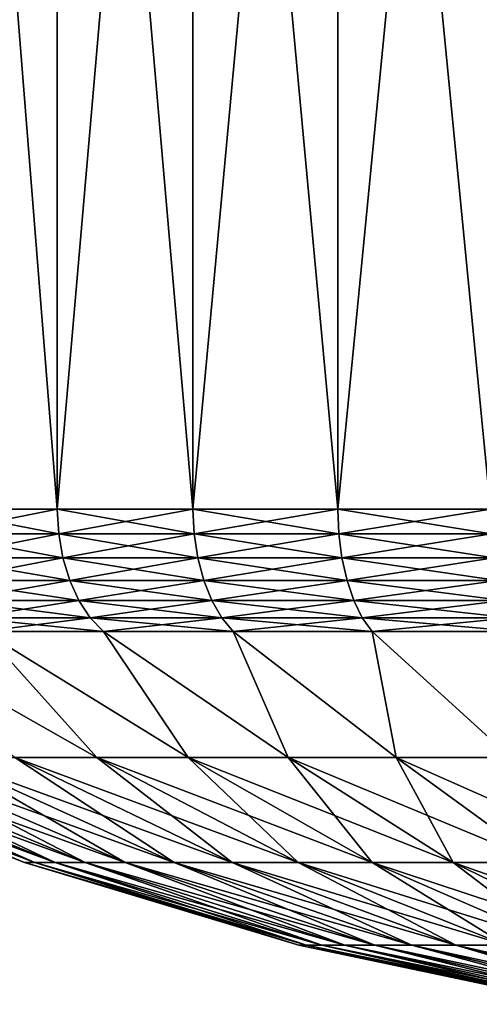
# Model space of a CAD drawing. Header units: metres. Extents: x -109 to 109, y -342 to 116.
# Tile 33 of 213: x -90.28 to -84.67, y -35.42 to -23.41. Entities that reach past the tile are written whole.
import ezdxf

# ---------------------------------------------------------------- set-up
doc = ezdxf.new("R2010")
doc.units = ezdxf.units.M
doc.layers.add('solid_505140_SW0001', color=7, linetype='CONTINUOUS')

msp = doc.modelspace()

# ---------------------------------------------------------------- linework, layer by layer
at = {"layer": 'solid_505140_SW0001'}
for points in [[(-89.822258, -29.377958, 16.233221), (-89.822258, -10.245251, 16.233221), (-91.349243, -10.245251, 14.849245)], [(-91.349236, -29.377958, 14.849246), (-89.822258, -29.377958, 16.233221), (-91.349243, -10.245251, 14.849245)], [(-91.349236, -29.377958, -14.849245), (-91.349236, -10.245251, -14.849246), (-89.822258, -10.245251, -16.233221)], [(-89.822258, -29.377958, -16.233221), (-91.349236, -29.377958, -14.849245), (-89.822258, -10.245251, -16.233221)], [(-89.822258, -29.377958, -16.233221), (-89.822258, -10.245251, -16.233221), (-88.166977, -10.245251, -17.460861)], [(-88.166977, -29.377958, -17.460863), (-89.822258, -29.377958, -16.233221), (-88.166977, -10.245251, -17.460861)], [(-88.166977, -29.377958, 17.460861), (-88.166977, -10.245251, 17.460863), (-89.822258, -10.245251, 16.233221)], [(-89.822258, -29.377958, 16.233221), (-88.166977, -29.377958, 17.460861), (-89.822258, -10.245251, 16.233221)], [(-88.166977, -29.377958, -17.460863), (-88.166977, -10.245251, -17.460861), (-86.39933, -10.245251, -18.520348)], [(-86.39933, -29.377958, -18.520348), (-88.166977, -29.377958, -17.460863), (-86.39933, -10.245251, -18.520348)], [(-86.39933, -29.377958, 18.520348), (-86.39933, -10.245251, 18.520348), (-88.166977, -10.245251, 17.460863)], [(-88.166977, -29.377958, 17.460861), (-86.39933, -29.377958, 18.520348), (-88.166977, -10.245251, 17.460863)], [(-86.39933, -29.377958, -18.520348), (-86.39933, -10.245251, -18.520348), (-84.536346, -10.245251, -19.401474)], [(-84.536346, -29.377958, -19.401474), (-86.39933, -29.377958, -18.520348), (-84.536346, -10.245251, -19.401474)], [(-84.536346, -29.377958, 19.401474), (-84.536346, -10.245251, 19.401474), (-86.39933, -10.245251, 18.520348)], [(-86.39933, -29.377958, 18.520348), (-84.536346, -29.377958, 19.401474), (-86.39933, -10.245251, 18.520348)], [(-89.805115, -29.679909, 16.212324), (-89.822258, -29.377958, 16.233221), (-91.349236, -29.377958, 14.849246)], [(-91.330132, -29.679909, 14.830129), (-89.805115, -29.679909, 16.212324), (-91.349236, -29.377958, 14.849246)], [(-91.330132, -29.679909, -14.830129), (-91.349236, -29.377958, -14.849245), (-89.822258, -29.377958, -16.233221)], [(-89.805115, -29.679909, -16.212324), (-91.330132, -29.679909, -14.830129), (-89.822258, -29.377958, -16.233221)], [(-88.151955, -29.679909, 17.438387), (-88.166977, -29.377958, 17.460861), (-89.822258, -29.377958, 16.233221)], [(-89.805115, -29.679909, 16.212324), (-88.151955, -29.679909, 17.438387), (-89.822258, -29.377958, 16.233221)], [(-89.805115, -29.679909, -16.212324), (-89.822258, -29.377958, -16.233221), (-88.166977, -29.377958, -17.460863)], [(-88.151955, -29.679909, -17.438387), (-89.805115, -29.679909, -16.212324), (-88.166977, -29.377958, -17.460863)], [(-86.386589, -29.679909, 18.496508), (-86.39933, -29.377958, 18.520348), (-88.166977, -29.377958, 17.460861)], [(-88.151955, -29.679909, 17.438387), (-86.386589, -29.679909, 18.496508), (-88.166977, -29.377958, 17.460861)], [(-88.151955, -29.679909, -17.438387), (-88.166977, -29.377958, -17.460863), (-86.39933, -29.377958, -18.520348)], [(-86.386589, -29.679909, -18.496508), (-88.151955, -29.679909, -17.438387), (-86.39933, -29.377958, -18.520348)], [(-84.526009, -29.679909, 19.376497), (-84.536346, -29.377958, 19.401474), (-86.39933, -29.377958, 18.520348)], [(-86.386589, -29.679909, 18.496508), (-84.526009, -29.679909, 19.376497), (-86.39933, -29.377958, 18.520348)], [(-86.386589, -29.679909, -18.496508), (-86.39933, -29.377958, -18.520348), (-84.536346, -29.377958, -19.401474)], [(-84.526009, -29.679909, -19.376497), (-86.386589, -29.679909, -18.496508), (-84.536346, -29.377958, -19.401474)], [(-89.754143, -29.972538, 16.150223), (-89.805115, -29.679909, 16.212324), (-91.330132, -29.679909, 14.830129)], [(-91.273323, -29.972538, 14.773321), (-89.754143, -29.972538, 16.150223), (-91.330132, -29.679909, 14.830129)], [(-91.273323, -29.972538, -14.773321), (-91.330132, -29.679909, -14.830129), (-89.805115, -29.679909, -16.212324)], [(-89.754143, -29.972538, -16.150223), (-91.273323, -29.972538, -14.773321), (-89.805115, -29.679909, -16.212324)], [(-88.107323, -29.972538, 17.371588), (-88.151955, -29.679909, 17.438387), (-89.805115, -29.679909, 16.212324)], [(-89.754143, -29.972538, 16.150223), (-88.107323, -29.972538, 17.371588), (-89.805115, -29.679909, 16.212324)], [(-89.754143, -29.972538, -16.150223), (-89.805115, -29.679909, -16.212324), (-88.151955, -29.679909, -17.438387)], [(-88.107323, -29.972538, -17.371588), (-89.754143, -29.972538, -16.150223), (-88.151955, -29.679909, -17.438387)], [(-86.348717, -29.972538, 18.425655), (-86.386589, -29.679909, 18.496508), (-88.151955, -29.679909, 17.438387)], [(-88.107323, -29.972538, 17.371588), (-86.348717, -29.972538, 18.425655), (-88.151955, -29.679909, 17.438387)], [(-88.107323, -29.972538, -17.371588), (-88.151955, -29.679909, -17.438387), (-86.386589, -29.679909, -18.496508)], [(-86.348717, -29.972538, -18.425655), (-88.107323, -29.972538, -17.371588), (-86.386589, -29.679909, -18.496508)], [(-84.495262, -29.972538, 19.302275), (-84.526009, -29.679909, 19.376497), (-86.386589, -29.679909, 18.496508)], [(-86.348717, -29.972538, 18.425655), (-84.495262, -29.972538, 19.302275), (-86.386589, -29.679909, 18.496508)], [(-86.348717, -29.972538, -18.425655), (-86.386589, -29.679909, -18.496508), (-84.526009, -29.679909, -19.376497)], [(-84.495262, -29.972538, -19.302275), (-86.348717, -29.972538, -18.425655), (-84.526009, -29.679909, -19.376497)], [(-89.670982, -30.246223, 16.048891), (-89.754143, -29.972538, 16.150223), (-91.273323, -29.972538, 14.773321)], [(-91.180634, -30.246223, 14.68063), (-89.670982, -30.246223, 16.048891), (-91.273323, -29.972538, 14.773321)], [(-91.180634, -30.246223, -14.68063), (-91.273323, -29.972538, -14.773321), (-89.754143, -29.972538, -16.150223)], [(-89.670982, -30.246223, -16.048891), (-91.180634, -30.246223, -14.68063), (-89.754143, -29.972538, -16.150223)], [(-88.0345, -30.246223, 17.262594), (-88.107323, -29.972538, 17.371588), (-89.754143, -29.972538, 16.150223)], [(-89.670982, -30.246223, 16.048891), (-88.0345, -30.246223, 17.262594), (-89.754143, -29.972538, 16.150223)], [(-89.670982, -30.246223, -16.048891), (-89.754143, -29.972538, -16.150223), (-88.107323, -29.972538, -17.371588)], [(-88.0345, -30.246223, -17.262594), (-89.670982, -30.246223, -16.048891), (-88.107323, -29.972538, -17.371588)], [(-86.286926, -30.246223, 18.310049), (-86.348717, -29.972538, 18.425655), (-88.107323, -29.972538, 17.371588)], [(-88.0345, -30.246223, 17.262594), (-86.286926, -30.246223, 18.310049), (-88.107323, -29.972538, 17.371588)], [(-88.0345, -30.246223, -17.262594), (-88.107323, -29.972538, -17.371588), (-86.348717, -29.972538, -18.425655)], [(-86.286926, -30.246223, -18.310049), (-88.0345, -30.246223, -17.262594), (-86.348717, -29.972538, -18.425655)], [(-84.445099, -30.246223, 19.181168), (-84.495262, -29.972538, 19.302275), (-86.348717, -29.972538, 18.425655)], [(-86.286926, -30.246223, 18.310049), (-84.445099, -30.246223, 19.181168), (-86.348717, -29.972538, 18.425655)], [(-86.286926, -30.246223, -18.310049), (-86.348717, -29.972538, -18.425655), (-84.495262, -29.972538, -19.302275)], [(-84.445099, -30.246223, -19.181168), (-86.286926, -30.246223, -18.310049), (-84.495262, -29.972538, -19.302275)], [(-89.558281, -30.492243, 15.911562), (-89.670982, -30.246223, 16.048891), (-91.180634, -30.246223, 14.68063)], [(-91.055008, -30.492243, 14.555008), (-89.558281, -30.492243, 15.911562), (-91.180634, -30.246223, 14.68063)], [(-91.055008, -30.492243, -14.555008), (-91.180634, -30.246223, -14.68063), (-89.670982, -30.246223, -16.048891)], [(-89.558281, -30.492243, -15.911562), (-91.055008, -30.492243, -14.555008), (-89.670982, -30.246223, -16.048891)], [(-87.935799, -30.492243, 17.114878), (-88.0345, -30.246223, 17.262594), (-89.670982, -30.246223, 16.048891)], [(-89.558281, -30.492243, 15.911562), (-87.935799, -30.492243, 17.114878), (-89.670982, -30.246223, 16.048891)], [(-89.558281, -30.492243, -15.911562), (-89.670982, -30.246223, -16.048891), (-88.0345, -30.246223, -17.262594)], [(-87.935799, -30.492243, -17.114878), (-89.558281, -30.492243, -15.911562), (-88.0345, -30.246223, -17.262594)], [(-86.203178, -30.492243, 18.15337), (-86.286926, -30.246223, 18.310049), (-88.0345, -30.246223, 17.262594)], [(-87.935799, -30.492243, 17.114878), (-86.203178, -30.492243, 18.15337), (-88.0345, -30.246223, 17.262594)], [(-87.935799, -30.492243, -17.114878), (-88.0345, -30.246223, -17.262594), (-86.286926, -30.246223, -18.310049)], [(-86.203178, -30.492243, -18.15337), (-87.935799, -30.492243, -17.114878), (-86.286926, -30.246223, -18.310049)], [(-84.377113, -30.492243, 19.017035), (-84.445099, -30.246223, 19.181168), (-86.286926, -30.246223, 18.310049)], [(-86.203178, -30.492243, 18.15337), (-84.377113, -30.492243, 19.017035), (-86.286926, -30.246223, 18.310049)], [(-86.203178, -30.492243, -18.15337), (-86.286926, -30.246223, -18.310049), (-84.445099, -30.246223, -19.181168)], [(-84.377113, -30.492243, -19.017035), (-86.203178, -30.492243, -18.15337), (-84.445099, -30.246223, -19.181168)], [(-89.419624, -30.702757, 15.742607), (-89.558281, -30.492243, 15.911562), (-91.055008, -30.492243, 14.555008)], [(-90.900459, -30.702757, 14.400458), (-89.419624, -30.702757, 15.742607), (-91.055008, -30.492243, 14.555008)], [(-90.900459, -30.702757, -14.400458), (-91.055008, -30.492243, -14.555008), (-89.558281, -30.492243, -15.911562)], [(-89.419624, -30.702757, -15.742607), (-90.900459, -30.702757, -14.400458), (-89.558281, -30.492243, -15.911562)], [(-87.814369, -30.702757, 16.933147), (-87.935799, -30.492243, 17.114878), (-89.558281, -30.492243, 15.911562)], [(-89.419624, -30.702757, 15.742607), (-87.814369, -30.702757, 16.933147), (-89.558281, -30.492243, 15.911562)], [(-89.419624, -30.702757, -15.742607), (-89.558281, -30.492243, -15.911562), (-87.935799, -30.492243, -17.114878)], [(-87.814369, -30.702757, -16.933147), (-89.419624, -30.702757, -15.742607), (-87.935799, -30.492243, -17.114878)], [(-86.100143, -30.702757, 17.960611), (-86.203178, -30.492243, 18.15337), (-87.935799, -30.492243, 17.114878)], [(-87.814369, -30.702757, 16.933147), (-86.100143, -30.702757, 17.960611), (-87.935799, -30.492243, 17.114878)], [(-87.814369, -30.702757, -16.933147), (-87.935799, -30.492243, -17.114878), (-86.203178, -30.492243, -18.15337)], [(-86.100143, -30.702757, -17.960611), (-87.814369, -30.702757, -16.933147), (-86.203178, -30.492243, -18.15337)], [(-84.293472, -30.702757, 18.815105), (-84.377113, -30.492243, 19.017035), (-86.203178, -30.492243, 18.15337)], [(-86.100143, -30.702757, 17.960611), (-84.293472, -30.702757, 18.815105), (-86.203178, -30.492243, 18.15337)], [(-86.100143, -30.702757, -17.960611), (-86.203178, -30.492243, -18.15337), (-84.377113, -30.492243, -19.017035)], [(-84.293472, -30.702757, -18.815105), (-86.100143, -30.702757, -17.960611), (-84.377113, -30.492243, -19.017035)], [(-89.419624, -30.702757, -15.742607), (-90.722847, -30.870329, -14.222851), (-90.900459, -30.702757, -14.400458)], [(-90.900459, -30.702757, 14.400458), (-90.722847, -30.870329, 14.222851), (-89.260277, -30.870329, 15.548446)], [(-90.900459, -30.702757, 14.400458), (-89.260277, -30.870329, 15.548446), (-89.419624, -30.702757, 15.742607)], [(-89.419624, -30.702757, -15.742607), (-89.260277, -30.870329, -15.548446), (-90.722847, -30.870329, -14.222851)], [(-87.814369, -30.702757, -16.933147), (-89.260277, -30.870329, -15.548446), (-89.419624, -30.702757, -15.742607)], [(-89.419624, -30.702757, 15.742607), (-89.260277, -30.870329, 15.548446), (-87.67482, -30.870329, 16.7243)], [(-89.419624, -30.702757, 15.742607), (-87.67482, -30.870329, 16.7243), (-87.814369, -30.702757, 16.933147)], [(-87.814369, -30.702757, -16.933147), (-87.67482, -30.870329, -16.7243), (-89.260277, -30.870329, -15.548446)], [(-86.100143, -30.702757, -17.960611), (-87.67482, -30.870329, -16.7243), (-87.814369, -30.702757, -16.933147)], [(-87.814369, -30.702757, 16.933147), (-87.67482, -30.870329, 16.7243), (-85.981743, -30.870329, 17.739092)], [(-87.814369, -30.702757, 16.933147), (-85.981743, -30.870329, 17.739092), (-86.100143, -30.702757, 17.960611)], [(-86.100143, -30.702757, -17.960611), (-85.981735, -30.870329, -17.739094), (-87.67482, -30.870329, -16.7243)], [(-84.293472, -30.702757, -18.815105), (-85.981735, -30.870329, -17.739094), (-86.100143, -30.702757, -17.960611)], [(-86.100143, -30.702757, 17.960611), (-85.981743, -30.870329, 17.739092), (-84.197342, -30.870329, 18.58305)], [(-86.100143, -30.702757, 17.960611), (-84.197342, -30.870329, 18.58305), (-84.293472, -30.702757, 18.815105)], [(-84.293472, -30.702757, -18.815105), (-84.197342, -30.870329, -18.58305), (-85.981735, -30.870329, -17.739094)], [(-89.341644, -32.409298, -11.12735), (-92.048439, -30.870329, -12.76028), (-90.722847, -30.870329, -14.222851)], [(-89.341644, -32.409298, -11.12735), (-90.341217, -32.409298, -9.856289), (-92.048439, -30.870329, -12.76028)], [(-89.341644, -32.409298, 11.12735), (-90.722847, -30.870329, 14.222851), (-92.048439, -30.870329, 12.76028)], [(-90.341217, -32.409298, 9.856289), (-89.341644, -32.409298, 11.12735), (-92.048439, -30.870329, 12.76028)], [(-88.225777, -32.409298, -12.297641), (-90.722847, -30.870329, -14.222851), (-89.260277, -30.870329, -15.548446)], [(-88.225777, -32.409298, -12.297641), (-89.341644, -32.409298, -11.12735), (-90.722847, -30.870329, -14.222851)], [(-88.225777, -32.409298, 12.297641), (-89.260277, -30.870329, 15.548446), (-90.722847, -30.870329, 14.222851)], [(-89.341644, -32.409298, 11.12735), (-88.225777, -32.409298, 12.297641), (-90.722847, -30.870329, 14.222851)], [(-87.003716, -32.409298, -13.356563), (-89.260277, -30.870329, -15.548446), (-87.67482, -30.870329, -16.7243)], [(-87.003716, -32.409298, -13.356563), (-88.225777, -32.409298, -12.297641), (-89.260277, -30.870329, -15.548446)], [(-87.003716, -32.409298, 13.356563), (-87.67482, -30.870329, 16.7243), (-89.260277, -30.870329, 15.548446)], [(-88.225777, -32.409298, 12.297641), (-87.003716, -32.409298, 13.356563), (-89.260277, -30.870329, 15.548446)], [(-85.686531, -32.409298, -14.294524), (-87.67482, -30.870329, -16.7243), (-85.981735, -30.870329, -17.739094)], [(-85.686531, -32.409298, -14.294524), (-87.003716, -32.409298, -13.356563), (-87.67482, -30.870329, -16.7243)], [(-85.686531, -32.409298, 14.294524), (-85.981743, -30.870329, 17.739092), (-87.67482, -30.870329, 16.7243)], [(-87.003716, -32.409298, 13.356563), (-85.686531, -32.409298, 14.294524), (-87.67482, -30.870329, 16.7243)], [(-84.286156, -32.409298, 15.103033), (-84.197342, -30.870329, 18.58305), (-85.981743, -30.870329, 17.739092)], [(-85.686531, -32.409298, 14.294524), (-84.286156, -32.409298, 15.103033), (-85.981743, -30.870329, 17.739092)], [(-84.286156, -32.409298, -15.103033), (-85.981735, -30.870329, -17.739094), (-84.197342, -30.870329, -18.58305)], [(-84.286156, -32.409298, -15.103033), (-85.686531, -32.409298, -14.294524), (-85.981735, -30.870329, -17.739094)], [(-90.096672, -33.690159, 1.954907), (-93.318977, -32.409298, 2.418204), (-93.472687, -32.409298, 0.808509)], [(-90.220932, -33.690159, 0.653609), (-93.472687, -32.409298, 0.808509), (-93.472687, -32.409298, -0.808509)], [(-90.096672, -33.690159, 1.954907), (-93.472687, -32.409298, 0.808509), (-90.220932, -33.690159, 0.653609)], [(-90.220932, -33.690159, -0.653609), (-93.472687, -32.409298, -0.808509), (-93.318977, -32.409298, -2.418204)], [(-90.220932, -33.690159, 0.653609), (-93.472687, -32.409298, -0.808509), (-90.220932, -33.690159, -0.653609)], [(-89.849281, -33.690159, 3.238501), (-93.012955, -32.409298, 4.006), (-93.318977, -32.409298, 2.418204)], [(-89.849281, -33.690159, 3.238501), (-93.318977, -32.409298, 2.418204), (-90.096672, -33.690159, 1.954907)], [(-90.096672, -33.690159, -1.954907), (-93.318977, -32.409298, -2.418204), (-93.012955, -32.409298, -4.006)], [(-90.220932, -33.690159, -0.653609), (-93.318977, -32.409298, -2.418204), (-90.096672, -33.690159, -1.954907)], [(-89.480995, -33.690159, 4.492766), (-92.557388, -32.409298, 5.557517), (-93.012955, -32.409298, 4.006)], [(-89.480995, -33.690159, 4.492766), (-93.012955, -32.409298, 4.006), (-89.849281, -33.690159, 3.238501)], [(-89.849281, -33.690159, -3.238501), (-93.012955, -32.409298, -4.006), (-92.557388, -32.409298, -5.557517)], [(-90.096672, -33.690159, -1.954907), (-93.012955, -32.409298, -4.006), (-89.849281, -33.690159, -3.238501)], [(-88.995155, -33.690159, 5.706345), (-91.956406, -32.409298, 7.058704), (-92.557388, -32.409298, 5.557517)], [(-88.995155, -33.690159, 5.706345), (-92.557388, -32.409298, 5.557517), (-89.480995, -33.690159, 4.492766)], [(-89.480995, -33.690159, -4.492766), (-92.557388, -32.409298, -5.557517), (-91.956406, -32.409298, -7.058704)], [(-89.849281, -33.690159, -3.238501), (-92.557388, -32.409298, -5.557517), (-89.480995, -33.690159, -4.492766)], [(-88.396149, -33.690159, 6.868246), (-91.215446, -32.409298, 8.495967), (-91.956406, -32.409298, 7.058704)], [(-88.396149, -33.690159, 6.868246), (-91.956406, -32.409298, 7.058704), (-88.995155, -33.690159, 5.706345)], [(-88.995155, -33.690159, -5.706345), (-91.956406, -32.409298, -7.058704), (-91.215446, -32.409298, -8.495967)], [(-89.480995, -33.690159, -4.492766), (-91.956406, -32.409298, -7.058704), (-88.995155, -33.690159, -5.706345)], [(-87.689415, -33.690159, 7.967947), (-90.341217, -32.409298, 9.856289), (-91.215446, -32.409298, 8.495967)], [(-87.689415, -33.690159, 7.967947), (-91.215446, -32.409298, 8.495967), (-88.396149, -33.690159, 6.868246)], [(-88.396149, -33.690159, -6.868246), (-91.215446, -32.409298, -8.495967), (-90.341217, -32.409298, -9.856289)], [(-88.995155, -33.690159, -5.706345), (-91.215446, -32.409298, -8.495967), (-88.396149, -33.690159, -6.868246)], [(-86.881348, -33.690159, 8.995489), (-89.341644, -32.409298, 11.12735), (-90.341217, -32.409298, 9.856289)], [(-86.881348, -33.690159, 8.995489), (-90.341217, -32.409298, 9.856289), (-87.689415, -33.690159, 7.967947)], [(-87.689415, -33.690159, -7.967947), (-90.341217, -32.409298, -9.856289), (-89.341644, -32.409298, -11.12735)], [(-88.396149, -33.690159, -6.868246), (-90.341217, -32.409298, -9.856289), (-87.689415, -33.690159, -7.967947)], [(-85.979263, -33.690159, 9.941566), (-88.225777, -32.409298, 12.297641), (-89.341644, -32.409298, 11.12735)], [(-85.979263, -33.690159, 9.941566), (-89.341644, -32.409298, 11.12735), (-86.881348, -33.690159, 8.995489)], [(-86.881348, -33.690159, -8.995489), (-89.341644, -32.409298, -11.12735), (-88.225777, -32.409298, -12.297641)], [(-87.689415, -33.690159, -7.967947), (-89.341644, -32.409298, -11.12735), (-86.881348, -33.690159, -8.995489)], [(-84.991333, -33.690159, 10.797612), (-87.003716, -32.409298, 13.356563), (-88.225777, -32.409298, 12.297641)], [(-84.991333, -33.690159, 10.797612), (-88.225777, -32.409298, 12.297641), (-85.979263, -33.690159, 9.941566)], [(-85.979263, -33.690159, -9.941566), (-88.225777, -32.409298, -12.297641), (-87.003716, -32.409298, -13.356563)], [(-86.881348, -33.690159, -8.995489), (-88.225777, -32.409298, -12.297641), (-85.979263, -33.690159, -9.941566)], [(-83.926506, -33.690159, 11.555873), (-85.686531, -32.409298, 14.294524), (-87.003716, -32.409298, 13.356563)], [(-83.926506, -33.690159, 11.555873), (-87.003716, -32.409298, 13.356563), (-84.991333, -33.690159, 10.797612)], [(-84.991333, -33.690159, -10.797612), (-87.003716, -32.409298, -13.356563), (-85.686531, -32.409298, -14.294524)], [(-85.979263, -33.690159, -9.941566), (-87.003716, -32.409298, -13.356563), (-84.991333, -33.690159, -10.797612)], [(-82.794426, -33.690159, 12.209481), (-84.286156, -32.409298, 15.103033), (-85.686531, -32.409298, 14.294524)], [(-82.794426, -33.690159, 12.209481), (-85.686531, -32.409298, 14.294524), (-83.926506, -33.690159, 11.555873)], [(-83.926506, -33.690159, -11.555873), (-85.686531, -32.409298, -14.294524), (-84.286156, -32.409298, -15.103033)], [(-84.991333, -33.690159, -10.797612), (-85.686531, -32.409298, -14.294524), (-83.926506, -33.690159, -11.555873)], [(-90.220932, -33.690159, -0.653609), (-86.873985, -34.695656, -0.494174), (-86.873985, -34.695656, 0.494174)], [(-90.220932, -33.690159, -0.653609), (-90.096672, -33.690159, -1.954907), (-86.873985, -34.695656, -0.494174)], [(-90.220932, -33.690159, 0.653609), (-86.873985, -34.695656, 0.494174), (-86.780037, -34.695656, 1.478046)], [(-90.220932, -33.690159, 0.653609), (-90.220932, -33.690159, -0.653609), (-86.873985, -34.695656, 0.494174)], [(-90.096672, -33.690159, 1.954907), (-90.220932, -33.690159, 0.653609), (-86.780037, -34.695656, 1.478046)], [(-90.096672, -33.690159, -1.954907), (-86.780037, -34.695656, -1.478046), (-86.873985, -34.695656, -0.494174)], [(-90.096672, -33.690159, -1.954907), (-89.849281, -33.690159, -3.238501), (-86.780037, -34.695656, -1.478046)], [(-90.096672, -33.690159, 1.954907), (-86.780037, -34.695656, 1.478046), (-86.592987, -34.695656, 2.448533)], [(-89.849281, -33.690159, 3.238501), (-90.096672, -33.690159, 1.954907), (-86.592987, -34.695656, 2.448533)], [(-89.849281, -33.690159, -3.238501), (-86.592987, -34.695656, -2.448533), (-86.780037, -34.695656, -1.478046)], [(-89.849281, -33.690159, -3.238501), (-89.480995, -33.690159, -4.492766), (-86.592987, -34.695656, -2.448533)], [(-89.849281, -33.690159, 3.238501), (-86.592987, -34.695656, 2.448533), (-86.314537, -34.695656, 3.396845)], [(-89.480995, -33.690159, 4.492766), (-89.849281, -33.690159, 3.238501), (-86.314537, -34.695656, 3.396845)], [(-89.480995, -33.690159, -4.492766), (-86.314537, -34.695656, -3.396845), (-86.592987, -34.695656, -2.448533)], [(-89.480995, -33.690159, -4.492766), (-88.995155, -33.690159, -5.706345), (-86.314537, -34.695656, -3.396845)], [(-89.480995, -33.690159, 4.492766), (-86.314537, -34.695656, 3.396845), (-85.947205, -34.695656, 4.314395)], [(-88.995155, -33.690159, 5.706345), (-89.480995, -33.690159, 4.492766), (-85.947205, -34.695656, 4.314395)], [(-88.995155, -33.690159, -5.706345), (-85.947205, -34.695656, -4.314395), (-86.314537, -34.695656, -3.396845)], [(-88.995155, -33.690159, -5.706345), (-88.396149, -33.690159, -6.868246), (-85.947205, -34.695656, -4.314395)], [(-88.995155, -33.690159, 5.706345), (-85.947205, -34.695656, 4.314395), (-85.494324, -34.695656, 5.192874)], [(-88.396149, -33.690159, 6.868246), (-88.995155, -33.690159, 5.706345), (-85.494324, -34.695656, 5.192874)], [(-88.396149, -33.690159, -6.868246), (-85.494324, -34.695656, -5.192874), (-85.947205, -34.695656, -4.314395)], [(-88.396149, -33.690159, -6.868246), (-87.689415, -33.690159, -7.967947), (-85.494324, -34.695656, -5.192874)], [(-88.396149, -33.690159, 6.868246), (-85.494324, -34.695656, 5.192874), (-84.959984, -34.695656, 6.024324)], [(-87.689415, -33.690159, 7.967947), (-88.396149, -33.690159, 6.868246), (-84.959984, -34.695656, 6.024324)], [(-87.689415, -33.690159, -7.967947), (-84.959984, -34.695656, -6.024324), (-85.494324, -34.695656, -5.192874)], [(-87.689415, -33.690159, -7.967947), (-86.881348, -33.690159, -8.995489), (-84.959984, -34.695656, -6.024324)], [(-87.689415, -33.690159, 7.967947), (-84.959984, -34.695656, 6.024324), (-84.349022, -34.695656, 6.801218)], [(-86.881348, -33.690159, 8.995489), (-87.689415, -33.690159, 7.967947), (-84.349022, -34.695656, 6.801218)], [(-86.881348, -33.690159, -8.995489), (-84.349022, -34.695656, -6.801218), (-84.959984, -34.695656, -6.024324)], [(-86.881348, -33.690159, -8.995489), (-85.979263, -33.690159, -9.941566), (-84.349022, -34.695656, -6.801218)], [(-86.881348, -33.690159, 8.995489), (-84.349022, -34.695656, 6.801218), (-83.666985, -34.695656, 7.516519)], [(-85.979263, -33.690159, 9.941566), (-86.881348, -33.690159, 8.995489), (-83.666985, -34.695656, 7.516519)], [(-85.979263, -33.690159, -9.941566), (-83.666985, -34.695656, -7.516519), (-84.349022, -34.695656, -6.801218)], [(-85.979263, -33.690159, -9.941566), (-84.991333, -33.690159, -10.797612), (-83.666985, -34.695656, -7.516519)], [(-85.979263, -33.690159, 9.941566), (-83.666985, -34.695656, 7.516519), (-82.920044, -34.695656, 8.163749)], [(-84.991333, -33.690159, 10.797612), (-85.979263, -33.690159, 9.941566), (-82.920044, -34.695656, 8.163749)], [(-84.991333, -33.690159, -10.797612), (-82.920044, -34.695656, -8.163749), (-83.666985, -34.695656, -7.516519)], [(-84.991333, -33.690159, -10.797612), (-83.926506, -33.690159, -11.555873), (-82.920044, -34.695656, -8.163749)], [(-84.991333, -33.690159, 10.797612), (-82.920044, -34.695656, 8.163749), (-82.11496, -34.695656, 8.737047)], [(-83.926506, -33.690159, 11.555873), (-84.991333, -33.690159, 10.797612), (-82.11496, -34.695656, 8.737047)], [(-86.873985, -34.695656, -0.494174), (-83.455063, -35.418804, -0.33131), (-83.455063, -35.418804, 0.33131)], [(-86.873985, -34.695656, -0.494174), (-86.780037, -34.695656, -1.478046), (-83.455063, -35.418804, -0.33131)], [(-86.873985, -34.695656, 0.494174), (-83.455063, -35.418804, 0.33131), (-83.392075, -35.418804, 0.990931)], [(-86.873985, -34.695656, 0.494174), (-86.873985, -34.695656, -0.494174), (-83.455063, -35.418804, 0.33131)], [(-86.780037, -34.695656, 1.478046), (-86.873985, -34.695656, 0.494174), (-83.392075, -35.418804, 0.990931)], [(-86.780037, -34.695656, -1.478046), (-83.392075, -35.418804, -0.990931), (-83.455063, -35.418804, -0.33131)], [(-86.780037, -34.695656, -1.478046), (-86.592987, -34.695656, -2.448533), (-83.392075, -35.418804, -0.990931)], [(-86.780037, -34.695656, 1.478046), (-83.392075, -35.418804, 0.990931), (-83.26667, -35.418804, 1.641577)], [(-86.592987, -34.695656, 2.448533), (-86.780037, -34.695656, 1.478046), (-83.26667, -35.418804, 1.641577)], [(-86.592987, -34.695656, -2.448533), (-83.26667, -35.418804, -1.641577), (-83.392075, -35.418804, -0.990931)], [(-86.592987, -34.695656, -2.448533), (-86.314537, -34.695656, -3.396845), (-83.26667, -35.418804, -1.641577)], [(-86.592987, -34.695656, 2.448533), (-83.26667, -35.418804, 1.641577), (-83.079994, -35.418804, 2.277357)], [(-86.314537, -34.695656, 3.396845), (-86.592987, -34.695656, 2.448533), (-83.079994, -35.418804, 2.277357)], [(-86.314537, -34.695656, -3.396845), (-83.079994, -35.418804, -2.277357), (-83.26667, -35.418804, -1.641577)], [(-86.314537, -34.695656, -3.396845), (-85.947205, -34.695656, -4.314395), (-83.079994, -35.418804, -2.277357)], [(-86.314537, -34.695656, 3.396845), (-83.079994, -35.418804, 2.277357), (-82.833717, -35.418804, 2.892513)], [(-85.947205, -34.695656, 4.314395), (-86.314537, -34.695656, 3.396845), (-82.833717, -35.418804, 2.892513)], [(-85.947205, -34.695656, -4.314395), (-82.833717, -35.418804, -2.892513), (-83.079994, -35.418804, -2.277357)], [(-85.947205, -34.695656, -4.314395), (-85.494324, -34.695656, -5.192874), (-82.833717, -35.418804, -2.892513)], [(-85.947205, -34.695656, 4.314395), (-82.833717, -35.418804, 2.892513), (-82.53009, -35.418804, 3.481474)], [(-85.494324, -34.695656, 5.192874), (-85.947205, -34.695656, 4.314395), (-82.53009, -35.418804, 3.481474)], [(-85.494324, -34.695656, -5.192874), (-82.53009, -35.418804, -3.481474), (-82.833717, -35.418804, -2.892513)], [(-85.494324, -34.695656, -5.192874), (-84.959984, -34.695656, -6.024324), (-82.53009, -35.418804, -3.481474)], [(-85.494324, -34.695656, 5.192874), (-82.53009, -35.418804, 3.481474), (-82.171852, -35.418804, 4.038906)], [(-84.959984, -34.695656, 6.024324), (-85.494324, -34.695656, 5.192874), (-82.171852, -35.418804, 4.038906)], [(-84.959984, -34.695656, -6.024324), (-82.171852, -35.418804, -4.038906), (-82.53009, -35.418804, -3.481474)], [(-84.959984, -34.695656, -6.024324), (-84.349022, -34.695656, -6.801218), (-82.171852, -35.418804, -4.038906)], [(-84.959984, -34.695656, 6.024324), (-82.171852, -35.418804, 4.038906), (-81.762245, -35.418804, 4.559761)], [(-84.349022, -34.695656, 6.801218), (-84.959984, -34.695656, 6.024324), (-81.762245, -35.418804, 4.559761)]]:
    msp.add_3dface(points, dxfattribs=at)

doc.saveas('drawing.dxf')
